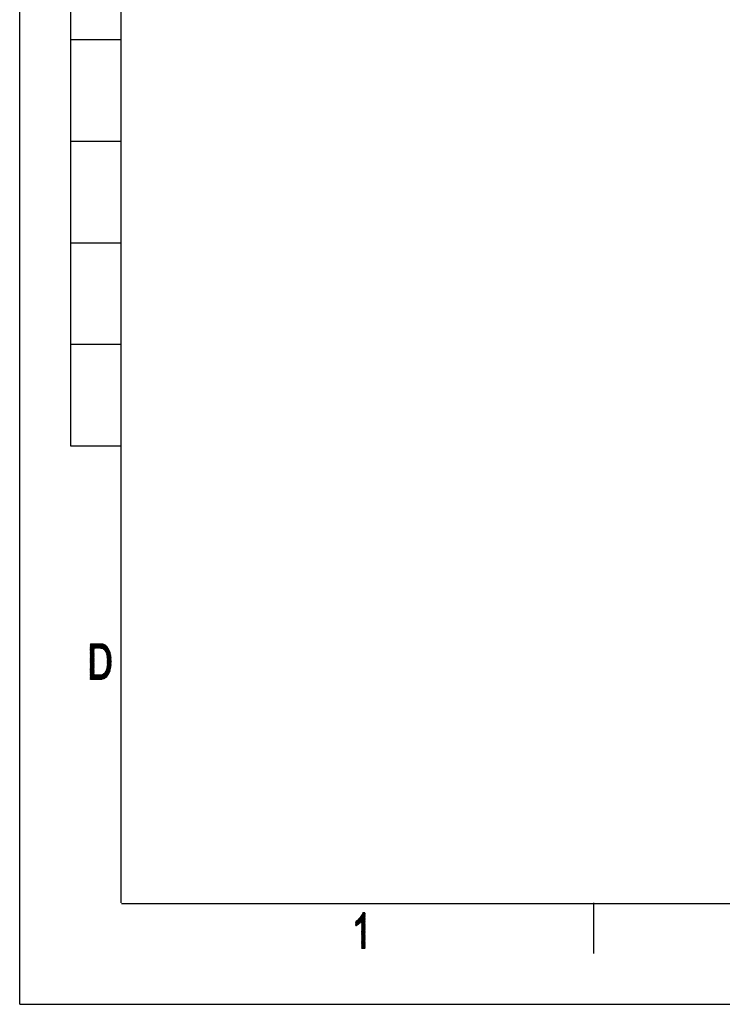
# Model space of a CAD drawing. Header units: millimetres. Extents: x 773 to 1664, y 340 to 970.
# Tile 1 of 60: x 773 to 980, y 340 to 631. Entities that reach past the tile are written whole.
import ezdxf

# ---------------------------------------------------------------- set-up
doc = ezdxf.new("R2010")
doc.units = ezdxf.units.MM
doc.header["$LTSCALE"] = 46.2
doc.layers.get('0').update_dxf_attribs({"linetype": 'CONTINUOUS'})
doc.layers.add('1', color=7, linetype='CONTINUOUS')

msp = doc.modelspace()

# ---------------------------------------------------------------- linework, layer by layer
at = {"linetype": 'Continuous'}
for q in [(772.801, 970.328), (1663.801, 340.328)]:
    msp.add_line((772.801, 340.328), q, dxfattribs=at)
at = {"layer": '1', "linetype": 'Continuous'}
for p, q in [((802.801, 370.328), (802.801, 940.328)), ((787.801, 805.328), (787.801, 505.328)), ((787.801, 625.328), (802.801, 625.328)), ((787.801, 595.328), (802.801, 595.328)), ((787.801, 565.328), (802.801, 565.328)), ((787.801, 535.328), (802.801, 535.328)), ((787.801, 505.328), (802.801, 505.328)), ((793.703, 446.8), (793.719, 446.828)), ((793.807, 446.828), (793.703, 446.648)), ((793.703, 446.495), (793.895, 446.828)), ((793.983, 446.828), (793.703, 446.343)), ((793.703, 446.191), (794.071, 446.828)), ((794.159, 446.828), (793.703, 446.038)), ((793.703, 445.886), (794.247, 446.828)), ((794.335, 446.828), (793.703, 445.733)), ((793.703, 445.581), (794.423, 446.828)), ((794.511, 446.828), (793.703, 445.429)), ((793.703, 445.276), (794.599, 446.828)), ((794.687, 446.828), (793.703, 445.124)), ((793.703, 444.971), (794.775, 446.828)), ((794.863, 446.828), (793.703, 444.819)), ((793.703, 444.667), (794.951, 446.828)), ((795.039, 446.828), (793.703, 444.514)), ((793.703, 444.362), (795.127, 446.828)), ((795.215, 446.828), (793.703, 444.209)), ((793.703, 444.057), (795.303, 446.828)), ((795.391, 446.828), (793.703, 443.905)), ((793.703, 446.767), (797.105, 446.767)), ((794.676, 445.066), (793.703, 446.751)), ((797.479, 446.691), (793.703, 446.691)), ((793.703, 446.614), (797.67, 446.614)), ((793.703, 446.599), (794.676, 444.914)), ((797.823, 446.538), (793.703, 446.538)), ((793.703, 446.462), (797.975, 446.462)), ((794.676, 444.762), (793.703, 446.446)), ((798.128, 446.386), (793.703, 446.386)), ((793.703, 446.31), (798.21, 446.31)), ((793.703, 446.294), (794.676, 444.609)), ((798.292, 446.233), (793.703, 446.233)), ((793.703, 446.157), (798.373, 446.157)), ((794.676, 444.457), (793.703, 446.141)), ((798.455, 446.081), (793.703, 446.081)), ((793.703, 446.005), (798.536, 446.005)), ((793.703, 445.989), (794.676, 444.304)), ((798.618, 445.929), (793.703, 445.929)), ((793.703, 445.852), (798.668, 445.852)), ((794.676, 444.152), (793.703, 445.837)), ((798.716, 445.776), (793.703, 445.776)), ((793.703, 445.7), (798.764, 445.7)), ((793.703, 445.684), (794.676, 444)), ((798.813, 445.624), (793.703, 445.624)), ((793.703, 445.548), (794.676, 445.548)), ((794.676, 443.847), (793.703, 445.532)), ((794.676, 445.471), (793.703, 445.471)), ((793.703, 443.752), (794.676, 445.437)), ((793.703, 445.395), (794.676, 445.395)), ((793.703, 445.379), (794.676, 443.695)), ((794.676, 445.319), (793.703, 445.319)), ((794.676, 445.284), (793.703, 443.6)), ((793.703, 445.243), (794.676, 445.243)), ((794.676, 443.542), (793.703, 445.227)), ((794.676, 445.167), (793.703, 445.167)), ((793.703, 443.447), (794.676, 445.132)), ((793.703, 445.09), (794.676, 445.09)), ((793.703, 445.075), (794.676, 443.39)), ((793.747, 446.828), (794.676, 445.219)), ((794.676, 445.371), (793.835, 446.828)), ((793.923, 446.828), (794.676, 445.523)), ((794.726, 445.589), (794.011, 446.828)), ((794.099, 446.828), (794.814, 445.589)), ((794.902, 445.589), (794.187, 446.828)), ((794.275, 446.828), (794.99, 445.589)), ((795.078, 445.589), (794.362, 446.828)), ((794.45, 446.828), (795.166, 445.589)), ((795.254, 445.589), (794.538, 446.828)), ((794.626, 446.828), (795.342, 445.589)), ((795.43, 445.589), (794.714, 446.828)), ((794.763, 445.589), (795.479, 446.828)), ((794.802, 446.828), (795.518, 445.589)), ((795.567, 446.828), (794.851, 445.589)), ((795.606, 445.589), (794.89, 446.828)), ((794.939, 445.589), (795.655, 446.828)), ((794.978, 446.828), (795.694, 445.589)), ((795.743, 446.828), (795.027, 445.589)), ((795.782, 445.589), (795.066, 446.828)), ((795.115, 445.589), (795.831, 446.828)), ((795.154, 446.828), (795.87, 445.589)), ((795.919, 446.828), (795.203, 445.589)), ((795.958, 445.589), (795.242, 446.828)), ((795.291, 445.589), (796.007, 446.828)), ((795.33, 446.828), (796.046, 445.589)), ((796.095, 446.828), (795.379, 445.589)), ((796.134, 445.589), (795.418, 446.828)), ((795.467, 445.589), (796.183, 446.828)), ((795.506, 446.828), (796.222, 445.589)), ((796.27, 446.826), (795.555, 445.589)), ((796.314, 445.582), (795.594, 446.828)), ((795.643, 445.589), (796.355, 446.822)), ((795.682, 446.828), (796.405, 445.575)), ((796.441, 446.818), (795.731, 445.589)), ((796.497, 445.569), (795.77, 446.828)), ((795.819, 445.589), (796.526, 446.813)), ((795.858, 446.828), (796.589, 445.562)), ((796.612, 446.809), (795.907, 445.589)), ((796.681, 445.556), (795.946, 446.828)), ((795.995, 445.589), (796.697, 446.805)), ((796.034, 446.828), (796.773, 445.549)), ((796.783, 446.801), (796.083, 445.589)), ((796.864, 445.542), (796.122, 446.828)), ((796.171, 445.589), (796.868, 446.796)), ((796.21, 446.828), (796.956, 445.536)), ((796.954, 446.792), (796.257, 445.586)), ((797.062, 445.505), (796.3, 446.825)), ((796.342, 445.58), (797.035, 446.781)), ((796.391, 446.82), (797.169, 445.471)), ((797.114, 446.765), (796.426, 445.574)), ((797.277, 445.437), (796.481, 446.816)), ((796.511, 445.568), (797.193, 446.749)), ((796.572, 446.811), (797.384, 445.403)), ((797.272, 446.733), (796.595, 445.562)), ((797.502, 445.353), (796.662, 446.806)), ((796.68, 445.556), (797.35, 446.717)), ((796.753, 446.802), (797.684, 445.19)), ((797.429, 446.701), (796.764, 445.55)), ((796.792, 445.548), (798.861, 445.548)), ((797.866, 445.027), (796.844, 446.797)), ((796.849, 445.544), (797.508, 446.685)), ((797.581, 446.659), (796.933, 445.537)), ((796.934, 446.793), (799.771, 441.88)), ((797.012, 445.521), (797.649, 446.625)), ((799.765, 442.042), (797.028, 446.783)), ((797.717, 446.591), (797.086, 445.498)), ((797.128, 446.762), (799.759, 442.205)), ((797.161, 445.474), (797.786, 446.557)), ((798.909, 445.471), (797.169, 445.471)), ((799.753, 442.367), (797.228, 446.742)), ((797.854, 446.522), (797.235, 445.451)), ((797.31, 445.427), (797.922, 446.488)), ((797.327, 446.721), (799.747, 442.53)), ((797.991, 446.454), (797.384, 445.404)), ((797.411, 445.395), (798.958, 445.395)), ((799.726, 442.72), (797.427, 446.701)), ((797.458, 445.38), (798.059, 446.42)), ((798.127, 446.386), (797.521, 445.336)), ((797.527, 446.681), (799.703, 442.911)), ((799.006, 445.319), (797.539, 445.319)), ((797.579, 445.284), (798.185, 446.333)), ((797.625, 445.243), (799.054, 445.243)), ((798.242, 446.28), (797.637, 445.232)), ((799.681, 443.102), (797.646, 446.626)), ((797.695, 445.18), (798.299, 446.226)), ((799.103, 445.167), (797.71, 445.167)), ((798.356, 446.173), (797.753, 445.128)), ((797.77, 446.564), (799.659, 443.293)), ((797.795, 445.09), (799.141, 445.09)), ((797.811, 445.076), (798.413, 446.12)), ((798.471, 446.066), (797.869, 445.024)), ((799.619, 443.514), (797.894, 446.503)), ((797.927, 444.972), (798.528, 446.013)), ((798.585, 445.959), (797.983, 444.917)), ((798.017, 446.441), (799.568, 443.755)), ((798.027, 444.84), (798.638, 445.899)), ((798.684, 445.826), (798.07, 444.763)), ((798.114, 444.686), (798.73, 445.754)), ((799.517, 443.996), (798.147, 446.368)), ((798.776, 445.681), (798.157, 444.609)), ((798.2, 444.532), (798.822, 445.609)), ((798.868, 445.536), (798.244, 444.454)), ((798.287, 444.377), (798.914, 445.463)), ((798.96, 445.391), (798.331, 444.3)), ((798.338, 446.19), (799.422, 444.313)), ((798.374, 444.223), (799.006, 445.318)), ((799.053, 445.245), (798.411, 444.135)), ((798.442, 444.036), (799.099, 445.173)), ((799.14, 445.093), (798.474, 443.938)), ((799.275, 444.719), (798.529, 446.011)), ((794.676, 445.014), (793.703, 445.014)), ((794.676, 444.98), (793.703, 443.295)), ((793.703, 444.938), (794.676, 444.938)), ((794.676, 443.238), (793.703, 444.922)), ((794.676, 444.862), (793.703, 444.862)), ((793.703, 443.143), (794.676, 444.827)), ((793.703, 444.786), (794.676, 444.786)), ((793.703, 444.77), (794.676, 443.085)), ((794.676, 444.709), (793.703, 444.709)), ((794.676, 444.675), (793.703, 442.99)), ((793.703, 444.633), (794.676, 444.633)), ((794.676, 442.933), (793.703, 444.617)), ((794.676, 444.557), (793.703, 444.557)), ((793.703, 442.838), (794.676, 444.522)), ((793.703, 444.481), (794.676, 444.481)), ((793.703, 444.465), (794.676, 442.78)), ((794.676, 444.405), (793.703, 444.405)), ((794.676, 444.37), (793.703, 442.685)), ((793.703, 444.328), (794.676, 444.328)), ((794.676, 442.628), (793.703, 444.313)), ((794.676, 444.252), (793.703, 444.252)), ((793.703, 442.533), (794.676, 444.218)), ((793.703, 444.176), (794.676, 444.176)), ((793.703, 444.16), (794.676, 442.476)), ((794.676, 444.1), (793.703, 444.1)), ((794.676, 444.065), (793.703, 442.381)), ((793.703, 444.024), (794.676, 444.024)), ((794.676, 442.323), (793.703, 444.008)), ((794.676, 443.947), (793.703, 443.947)), ((793.703, 442.228), (794.676, 443.913)), ((793.703, 443.871), (794.676, 443.871)), ((793.703, 443.855), (794.676, 442.171)), ((794.676, 443.795), (793.703, 443.795)), ((794.676, 443.76), (793.703, 442.076)), ((793.703, 443.719), (794.676, 443.719)), ((794.676, 442.018), (793.703, 443.703)), ((794.676, 443.643), (793.703, 443.643)), ((793.703, 441.923), (794.676, 443.608)), ((793.703, 443.566), (794.676, 443.566)), ((793.703, 443.551), (794.676, 441.866)), ((794.676, 443.49), (793.703, 443.49)), ((794.676, 443.456), (793.703, 441.771)), ((793.703, 443.414), (794.676, 443.414)), ((794.676, 441.714), (793.703, 443.398)), ((794.676, 443.338), (793.703, 443.338)), ((793.703, 441.619), (794.676, 443.303)), ((793.703, 443.262), (794.676, 443.262)), ((793.703, 443.246), (794.676, 441.561)), ((794.676, 443.185), (793.703, 443.185)), ((794.676, 443.151), (793.703, 441.466)), ((793.703, 443.109), (794.676, 443.109)), ((794.676, 441.409), (793.703, 443.094)), ((794.676, 443.033), (793.703, 443.033)), ((793.703, 441.314), (794.676, 442.998)), ((793.703, 442.957), (794.676, 442.957)), ((793.703, 442.941), (794.676, 441.256)), ((794.676, 442.881), (793.703, 442.881)), ((794.676, 442.846), (793.703, 441.161)), ((793.703, 442.804), (794.676, 442.804)), ((794.676, 441.104), (793.703, 442.789)), ((794.676, 442.728), (793.703, 442.728)), ((793.703, 441.009), (794.676, 442.694)), ((793.703, 442.652), (794.676, 442.652)), ((793.703, 442.636), (794.676, 440.952)), ((794.676, 442.576), (793.703, 442.576)), ((794.676, 442.541), (793.703, 440.857)), ((793.703, 442.5), (794.676, 442.5)), ((794.676, 440.799), (793.703, 442.484)), ((794.676, 442.424), (793.703, 442.424)), ((793.703, 440.704), (794.676, 442.389)), ((793.703, 442.347), (794.676, 442.347)), ((793.703, 442.332), (794.676, 440.647)), ((794.676, 442.271), (793.703, 442.271)), ((794.676, 442.236), (793.703, 440.552)), ((793.703, 442.195), (794.676, 442.195)), ((794.676, 440.494), (793.703, 442.179)), ((799.169, 445.014), (797.88, 445.014)), ((797.965, 444.938), (799.196, 444.938)), ((799.224, 444.862), (798.015, 444.862)), ((798.057, 444.786), (799.251, 444.786)), ((799.279, 444.709), (798.1, 444.709)), ((798.143, 444.633), (799.306, 444.633)), ((799.334, 444.557), (798.186, 444.557)), ((798.229, 444.481), (799.361, 444.481)), ((799.389, 444.405), (798.272, 444.405)), ((798.315, 444.328), (799.416, 444.328)), ((799.444, 444.252), (798.358, 444.252)), ((798.399, 444.176), (799.471, 444.176)), ((799.495, 444.1), (798.422, 444.1)), ((798.446, 444.024), (799.511, 444.024)), ((799.777, 441.717), (798.448, 444.018)), ((799.527, 443.947), (798.47, 443.947)), ((798.494, 443.871), (799.543, 443.871)), ((798.505, 443.839), (799.174, 444.999)), ((799.559, 443.795), (798.518, 443.795)), ((799.208, 444.905), (798.536, 443.741)), ((798.542, 443.719), (799.575, 443.719)), ((798.554, 443.683), (799.776, 441.565)), ((799.592, 443.643), (798.566, 443.643)), ((798.567, 443.642), (799.242, 444.812)), ((798.59, 443.566), (799.608, 443.566)), ((799.276, 444.718), (798.598, 443.543)), ((799.624, 443.49), (798.611, 443.49)), ((798.62, 443.429), (799.31, 444.624)), ((798.622, 443.414), (799.64, 443.414)), ((799.77, 441.423), (798.623, 443.411)), ((799.654, 443.338), (798.634, 443.338)), ((799.343, 444.53), (798.638, 443.308)), ((798.645, 443.262), (799.663, 443.262)), ((798.654, 443.205), (799.764, 441.282)), ((798.656, 443.188), (799.377, 444.436)), ((799.671, 443.185), (798.657, 443.185)), ((798.668, 443.109), (799.68, 443.109)), ((799.411, 444.343), (798.675, 443.067)), ((799.689, 443.033), (798.68, 443.033)), ((799.758, 441.14), (798.685, 442.999)), ((798.691, 442.957), (799.698, 442.957)), ((798.693, 442.946), (799.445, 444.249)), ((799.759, 442.202), (798.697, 440.363)), ((799.707, 442.881), (798.703, 442.881)), ((799.479, 444.155), (798.711, 442.825)), ((798.714, 442.804), (799.716, 442.804)), ((798.716, 442.792), (799.752, 440.998)), ((799.725, 442.728), (798.726, 442.728)), ((798.729, 442.704), (799.505, 444.049)), ((798.729, 440.569), (799.754, 442.346)), ((798.735, 442.652), (799.734, 442.652)), ((799.749, 442.489), (798.736, 440.734)), ((799.746, 440.856), (798.737, 442.603)), ((799.743, 442.576), (798.738, 442.576)), ((799.529, 443.937), (798.739, 442.568)), ((798.742, 442.5), (799.748, 442.5)), ((798.743, 440.9), (799.737, 442.621)), ((798.744, 442.439), (799.74, 440.715)), ((798.745, 442.426), (799.553, 443.826)), ((799.751, 442.424), (798.745, 442.424)), ((798.748, 442.347), (799.754, 442.347)), ((799.722, 442.748), (798.75, 441.065)), ((799.576, 443.714), (798.751, 442.284)), ((799.733, 440.573), (798.751, 442.275)), ((799.757, 442.271), (798.751, 442.271)), ((798.754, 442.195), (799.759, 442.195)), ((798.756, 442.142), (799.6, 443.603)), ((798.758, 441.23), (799.708, 442.875)), ((799.624, 443.492), (798.762, 442)), ((799.693, 443.002), (798.765, 441.395)), ((798.768, 441.858), (799.647, 443.38)), ((798.772, 441.56), (799.678, 443.128)), ((799.663, 443.255), (798.774, 441.716)), ((794.676, 442.119), (793.703, 442.119)), ((793.703, 440.399), (794.676, 442.084)), ((793.703, 442.043), (794.676, 442.043)), ((793.703, 442.027), (794.676, 440.342)), ((794.676, 441.966), (793.703, 441.966)), ((794.676, 441.932), (793.703, 440.247)), ((793.703, 441.89), (794.676, 441.89)), ((794.676, 440.19), (793.703, 441.874)), ((794.676, 441.814), (793.703, 441.814)), ((793.703, 440.095), (794.676, 441.779)), ((793.703, 441.738), (794.676, 441.738)), ((793.703, 441.722), (794.676, 440.037)), ((794.676, 441.662), (793.703, 441.662)), ((794.676, 441.627), (793.703, 439.942)), ((793.703, 441.585), (794.676, 441.585)), ((794.676, 439.885), (793.703, 441.57)), ((794.676, 441.509), (793.703, 441.509)), ((793.703, 439.79), (794.676, 441.474)), ((793.703, 441.433), (794.676, 441.433)), ((793.703, 441.417), (794.676, 439.733)), ((794.676, 441.357), (793.703, 441.357)), ((794.676, 441.322), (793.703, 439.637)), ((793.703, 441.281), (794.676, 441.281)), ((794.676, 439.58), (793.703, 441.265)), ((794.676, 441.204), (793.703, 441.204)), ((793.703, 439.485), (794.676, 441.17)), ((793.703, 441.128), (794.676, 441.128)), ((793.703, 441.112), (794.676, 439.428)), ((794.676, 441.052), (793.703, 441.052)), ((794.676, 441.017), (793.703, 439.333)), ((793.703, 440.976), (794.676, 440.976)), ((794.676, 439.275), (793.703, 440.96)), ((794.676, 440.9), (793.703, 440.9)), ((793.703, 439.18), (794.676, 440.865)), ((793.703, 440.823), (794.676, 440.823)), ((793.703, 440.808), (794.676, 439.123)), ((794.676, 440.747), (793.703, 440.747)), ((794.676, 440.712), (793.703, 439.028)), ((793.703, 440.671), (794.676, 440.671)), ((794.676, 438.971), (793.703, 440.655)), ((794.676, 440.595), (793.703, 440.595)), ((793.703, 438.875), (794.676, 440.56)), ((793.703, 440.519), (794.676, 440.519)), ((793.703, 440.503), (794.676, 438.818)), ((794.676, 440.442), (793.703, 440.442)), ((794.676, 440.408), (793.703, 438.723)), ((793.703, 440.366), (794.676, 440.366)), ((794.676, 438.666), (793.703, 440.35)), ((794.676, 440.29), (793.703, 440.29)), ((793.703, 438.571), (794.676, 440.255)), ((793.703, 440.214), (794.676, 440.214)), ((793.703, 440.198), (794.676, 438.513)), ((794.676, 440.138), (793.703, 440.138)), ((794.676, 440.103), (793.703, 438.418)), ((793.703, 440.061), (794.676, 440.061)), ((794.676, 438.361), (793.703, 440.046)), ((794.676, 439.985), (793.703, 439.985)), ((793.703, 438.266), (794.676, 439.95)), ((793.703, 439.909), (794.676, 439.909)), ((793.703, 439.893), (794.676, 438.209)), ((794.676, 439.833), (793.703, 439.833)), ((794.676, 439.798), (793.703, 438.113)), ((793.703, 439.757), (794.676, 439.757)), ((794.676, 438.056), (793.703, 439.741)), ((794.676, 439.68), (793.703, 439.68)), ((793.703, 437.961), (794.676, 439.646)), ((793.703, 439.604), (794.676, 439.604)), ((793.703, 439.588), (794.676, 437.904)), ((794.676, 439.528), (793.703, 439.528)), ((794.676, 439.493), (793.703, 437.809)), ((793.703, 439.452), (794.676, 439.452)), ((794.676, 437.751), (793.703, 439.436)), ((794.676, 439.376), (793.703, 439.376)), ((793.703, 437.656), (794.676, 439.341)), ((793.703, 439.299), (794.676, 439.299)), ((793.703, 439.284), (794.676, 437.599)), ((797.014, 436.38), (799.758, 441.133)), ((799.751, 440.968), (797.116, 436.405)), ((797.219, 436.43), (799.743, 440.803)), ((799.736, 440.639), (797.321, 436.455)), ((797.423, 436.48), (799.725, 440.466)), ((799.694, 440.261), (797.526, 436.505)), ((797.644, 436.558), (799.664, 440.056)), ((799.634, 439.851), (797.764, 436.613)), ((797.884, 436.669), (799.603, 439.646)), ((799.557, 439.414), (798.004, 436.724)), ((799.765, 441.298), (798.136, 438.476)), ((798.43, 439.139), (799.772, 441.462)), ((798.468, 439.26), (799.133, 438.107)), ((798.48, 439.299), (799.527, 439.299)), ((799.17, 438.197), (798.498, 439.36)), ((799.547, 439.376), (798.503, 439.376)), ((798.527, 439.452), (799.567, 439.452)), ((798.529, 439.459), (799.206, 438.287)), ((799.779, 441.627), (798.53, 439.464)), ((799.586, 439.528), (798.55, 439.528)), ((799.242, 438.376), (798.559, 439.559)), ((798.573, 439.604), (799.597, 439.604)), ((798.587, 439.664), (799.278, 438.466)), ((799.608, 439.68), (798.589, 439.68)), ((798.598, 439.733), (799.775, 441.772)), ((798.601, 439.757), (799.62, 439.757)), ((799.315, 438.555), (798.606, 439.783)), ((799.631, 439.833), (798.613, 439.833)), ((798.625, 439.909), (799.642, 439.909)), ((798.625, 439.903), (799.351, 438.645)), ((799.769, 441.915), (798.631, 439.943)), ((799.653, 439.985), (798.638, 439.985)), ((799.381, 438.745), (798.643, 440.022)), ((798.65, 440.061), (799.665, 440.061)), ((798.662, 440.142), (799.408, 438.85)), ((799.676, 440.138), (798.662, 440.138)), ((798.664, 440.153), (799.764, 442.059)), ((798.674, 440.214), (799.687, 440.214)), ((799.436, 438.955), (798.681, 440.262)), ((799.699, 440.29), (798.686, 440.29)), ((798.698, 440.366), (799.71, 440.366)), ((798.7, 440.381), (799.464, 439.059)), ((799.721, 440.442), (798.71, 440.442)), ((799.491, 439.164), (798.719, 440.501)), ((798.722, 440.519), (799.731, 440.519)), ((799.734, 440.595), (798.73, 440.595)), ((798.731, 440.632), (799.519, 439.268)), ((798.733, 440.671), (799.738, 440.671)), ((799.741, 440.747), (798.736, 440.747)), ((799.546, 439.373), (798.738, 440.774)), ((798.74, 440.823), (799.744, 440.823)), ((799.748, 440.9), (798.743, 440.9)), ((798.744, 440.915), (799.574, 439.477)), ((798.747, 440.976), (799.751, 440.976)), ((799.595, 439.593), (798.75, 441.057)), ((799.754, 441.052), (798.75, 441.052)), ((798.753, 441.128), (799.758, 441.128)), ((798.756, 441.198), (799.613, 439.714)), ((799.762, 442.119), (798.757, 442.119)), ((799.761, 441.204), (798.757, 441.204)), ((798.758, 442.11), (799.721, 440.442)), ((798.76, 441.281), (799.764, 441.281)), ((798.761, 442.043), (799.765, 442.043)), ((799.767, 441.357), (798.763, 441.357)), ((799.631, 439.835), (798.763, 441.34)), ((799.768, 441.966), (798.764, 441.966)), ((799.703, 440.321), (798.765, 441.946)), ((798.767, 441.89), (799.77, 441.89)), ((798.767, 441.433), (799.771, 441.433)), ((798.769, 441.481), (799.649, 439.957)), ((799.773, 441.814), (798.77, 441.814)), ((799.774, 441.509), (798.77, 441.509)), ((798.772, 441.782), (799.685, 440.199)), ((798.773, 441.738), (799.776, 441.738)), ((798.774, 441.585), (799.777, 441.585)), ((799.667, 440.078), (798.775, 441.623)), ((799.779, 441.662), (798.777, 441.662)), ((794.676, 439.223), (793.703, 439.223)), ((794.676, 439.188), (793.703, 437.504)), ((793.703, 439.147), (794.676, 439.147)), ((795.322, 436.328), (793.703, 439.131)), ((794.676, 439.071), (793.703, 439.071)), ((793.703, 437.351), (794.676, 439.036)), ((793.703, 438.995), (794.676, 438.995)), ((793.703, 438.979), (795.234, 436.328)), ((794.676, 438.918), (793.703, 438.918)), ((794.676, 438.884), (793.703, 437.199)), ((793.703, 438.842), (794.676, 438.842)), ((795.146, 436.328), (793.703, 438.826)), ((794.676, 438.766), (793.703, 438.766)), ((793.703, 437.047), (794.676, 438.731)), ((793.703, 438.69), (794.676, 438.69)), ((793.703, 438.674), (795.058, 436.328)), ((794.676, 438.614), (793.703, 438.614)), ((794.676, 438.579), (793.703, 436.894)), ((793.703, 438.537), (794.676, 438.537)), ((794.97, 436.328), (793.703, 438.522)), ((794.676, 438.461), (793.703, 438.461)), ((793.703, 436.742), (794.676, 438.426)), ((793.703, 438.385), (794.676, 438.385)), ((793.703, 438.369), (794.882, 436.328)), ((794.676, 438.309), (793.703, 438.309)), ((794.676, 438.274), (793.703, 436.589)), ((793.703, 438.233), (794.676, 438.233)), ((794.794, 436.328), (793.703, 438.217)), ((794.676, 438.156), (793.703, 438.156)), ((793.703, 436.437), (794.676, 438.122)), ((793.703, 438.08), (794.676, 438.08)), ((793.703, 438.065), (794.706, 436.328)), ((794.676, 438.004), (793.703, 438.004)), ((793.703, 437.928), (794.676, 437.928)), ((794.618, 436.328), (793.703, 437.912)), ((794.676, 437.852), (793.703, 437.852)), ((793.703, 437.775), (794.676, 437.775)), ((793.703, 437.76), (794.53, 436.328)), ((794.676, 437.699), (793.703, 437.699)), ((793.703, 437.623), (794.676, 437.623)), ((794.442, 436.328), (793.703, 437.607)), ((798.823, 437.547), (793.703, 437.547)), ((793.703, 437.471), (798.778, 437.471)), ((793.703, 437.455), (794.354, 436.328)), ((798.72, 437.395), (793.703, 437.395)), ((793.703, 437.318), (798.656, 437.318)), ((794.266, 436.328), (793.703, 437.303)), ((798.591, 437.242), (793.703, 437.242)), ((793.703, 437.166), (798.526, 437.166)), ((793.703, 437.15), (794.178, 436.328)), ((798.462, 437.09), (793.703, 437.09)), ((793.703, 437.014), (798.389, 437.014)), ((794.09, 436.328), (793.703, 436.998)), ((798.289, 436.937), (793.703, 436.937)), ((793.703, 436.861), (798.188, 436.861)), ((793.703, 436.845), (794.002, 436.328)), ((798.087, 436.785), (793.703, 436.785)), ((793.703, 436.709), (797.971, 436.709)), ((793.914, 436.328), (793.703, 436.693)), ((797.806, 436.633), (793.703, 436.633)), ((793.703, 436.556), (797.641, 436.556)), ((793.703, 436.541), (793.826, 436.328)), ((797.424, 436.48), (793.703, 436.48)), ((793.703, 436.404), (797.112, 436.404)), ((793.738, 436.328), (793.703, 436.388)), ((794.676, 437.969), (793.728, 436.328)), ((793.816, 436.328), (794.676, 437.817)), ((794.676, 437.664), (793.904, 436.328)), ((793.992, 436.328), (794.707, 437.567)), ((794.795, 437.567), (794.08, 436.328)), ((794.168, 436.328), (794.883, 437.567)), ((794.971, 437.567), (794.256, 436.328)), ((794.344, 436.328), (795.059, 437.567)), ((795.147, 437.567), (794.432, 436.328)), ((794.52, 436.328), (795.235, 437.567)), ((795.323, 437.567), (794.608, 436.328)), ((794.694, 437.567), (795.41, 436.328)), ((794.696, 436.328), (795.411, 437.567)), ((795.498, 436.328), (794.782, 437.567)), ((795.499, 437.567), (794.784, 436.328)), ((794.87, 437.567), (795.586, 436.328)), ((794.872, 436.328), (795.587, 437.567)), ((795.674, 436.328), (794.958, 437.567)), ((795.675, 437.567), (794.96, 436.328)), ((795.046, 437.567), (795.761, 436.328)), ((795.048, 436.328), (795.763, 437.567)), ((795.849, 436.328), (795.134, 437.567)), ((795.851, 437.567), (795.136, 436.328)), ((795.222, 437.567), (795.937, 436.328)), ((795.224, 436.328), (795.939, 437.567)), ((796.025, 436.328), (795.31, 437.567)), ((796.027, 437.567), (795.312, 436.328)), ((795.398, 437.567), (796.113, 436.328)), ((795.4, 436.328), (796.115, 437.567)), ((796.201, 436.328), (795.486, 437.567)), ((796.203, 437.567), (795.488, 436.328)), ((795.574, 437.567), (796.289, 436.328)), ((795.576, 436.328), (796.293, 437.57)), ((796.377, 436.329), (795.662, 437.567)), ((796.385, 437.577), (795.664, 436.328)), ((795.75, 437.567), (796.461, 436.335)), ((795.752, 436.328), (796.477, 437.584)), ((796.546, 436.341), (795.838, 437.567)), ((796.569, 437.591), (795.84, 436.328)), ((795.926, 437.567), (796.63, 436.347)), ((795.928, 436.328), (796.661, 437.598)), ((796.715, 436.353), (796.014, 437.567)), ((796.753, 437.605), (796.016, 436.328)), ((796.102, 437.567), (796.799, 436.359)), ((796.104, 436.328), (796.845, 437.612)), ((796.884, 436.365), (796.19, 437.567)), ((796.944, 437.63), (796.192, 436.328)), ((796.277, 437.569), (796.968, 436.371)), ((796.28, 436.328), (797.05, 437.662)), ((797.046, 436.388), (796.361, 437.575)), ((797.156, 437.693), (796.368, 436.329)), ((796.445, 437.582), (797.124, 436.407)), ((796.46, 436.335), (797.262, 437.724)), ((797.201, 436.426), (796.53, 437.588)), ((797.368, 437.756), (796.552, 436.342)), ((796.614, 437.594), (797.278, 436.444)), ((796.643, 436.348), (797.527, 437.879)), ((797.355, 436.463), (796.698, 437.601)), ((797.695, 438.016), (796.735, 436.355)), ((796.783, 437.607), (797.432, 436.482)), ((796.827, 436.361), (797.862, 438.154)), ((797.509, 436.501), (796.867, 437.613)), ((798.03, 438.292), (796.919, 436.368)), ((796.92, 437.623), (798.869, 437.623)), ((796.945, 437.631), (797.581, 436.529)), ((797.651, 436.561), (797.02, 437.653)), ((797.095, 437.675), (797.72, 436.593)), ((797.79, 436.625), (797.17, 437.697)), ((798.914, 437.699), (797.177, 437.699)), ((797.246, 437.72), (797.859, 436.657)), ((797.928, 436.689), (797.321, 437.742)), ((797.393, 437.769), (797.998, 436.721)), ((797.402, 437.775), (798.96, 437.775)), ((798.061, 436.765), (797.453, 437.818)), ((799.005, 437.852), (797.494, 437.852)), ((797.512, 437.867), (798.122, 436.811)), ((798.183, 436.857), (797.572, 437.916)), ((797.587, 437.928), (799.05, 437.928)), ((797.632, 437.965), (798.244, 436.904)), ((799.091, 438.004), (797.679, 438.004)), ((798.306, 436.95), (797.691, 438.014)), ((797.751, 438.063), (798.367, 436.996)), ((797.772, 438.08), (799.122, 438.08)), ((798.426, 437.047), (797.811, 438.112)), ((799.153, 438.156), (797.865, 438.156)), ((797.87, 438.161), (798.478, 437.109)), ((798.53, 437.171), (797.93, 438.21)), ((797.957, 438.233), (799.184, 438.233)), ((797.99, 438.259), (798.583, 437.232)), ((799.215, 438.309), (798.047, 438.309)), ((798.635, 437.294), (798.048, 438.311)), ((798.088, 438.385), (799.246, 438.385)), ((798.09, 438.39), (798.687, 437.356)), ((799.276, 438.461), (798.128, 438.461)), ((798.74, 437.417), (798.132, 438.469)), ((798.158, 436.839), (799.483, 439.133)), ((798.168, 438.537), (799.307, 438.537)), ((798.174, 438.549), (798.788, 437.487)), ((799.338, 438.614), (798.209, 438.614)), ((798.832, 437.562), (798.217, 438.628)), ((798.249, 438.69), (799.366, 438.69)), ((798.259, 438.708), (798.877, 437.637)), ((799.386, 438.766), (798.29, 438.766)), ((798.922, 437.712), (798.301, 438.787)), ((799.409, 438.853), (798.315, 436.957)), ((798.33, 438.842), (799.406, 438.842)), ((798.343, 438.866), (798.966, 437.787)), ((799.426, 438.918), (798.363, 438.918)), ((799.011, 437.862), (798.376, 438.962)), ((798.386, 438.995), (799.447, 438.995)), ((798.407, 439.061), (799.056, 437.937)), ((799.467, 439.071), (798.41, 439.071)), ((798.433, 439.147), (799.487, 439.147)), ((799.097, 438.018), (798.437, 439.161)), ((799.507, 439.223), (798.456, 439.223)), ((798.517, 437.155), (799.289, 438.492)), ((796.355, 436.328), (793.703, 436.328)), ((772.801, 340.328), (772.801, 370.328)), ((802.848, 370.142), (1633.848, 370.142)), ((942.301, 370.328), (942.301, 355.328)), ((872.089, 363.568), (873.823, 366.572)), ((874.372, 367.371), (872.155, 363.53)), ((872.292, 363.615), (874.46, 367.371)), ((874.548, 367.371), (872.429, 363.7)), ((872.571, 363.793), (874.636, 367.371)), ((874.724, 367.371), (872.73, 363.917)), ((872.89, 364.041), (874.796, 367.343)), ((874.796, 367.191), (873.052, 364.169)), ((873.24, 364.344), (874.796, 367.038)), ((874.796, 366.886), (873.429, 364.518)), ((873.664, 364.773), (874.796, 366.733)), ((874.796, 366.581), (873.83, 366.581)), ((873.837, 366.593), (874.796, 364.932)), ((873.881, 366.658), (874.796, 366.658)), ((874.796, 365.085), (873.885, 366.663)), ((874.796, 366.581), (873.894, 365.018)), ((874.796, 366.734), (873.921, 366.734)), ((873.926, 366.744), (874.796, 365.237)), ((873.939, 366.773), (874.284, 367.371)), ((873.956, 366.81), (874.796, 366.81)), ((874.796, 365.39), (873.965, 366.829)), ((874.796, 366.886), (873.991, 366.886)), ((874.004, 366.914), (874.796, 365.542)), ((874.026, 366.962), (874.796, 366.962)), ((874.796, 365.694), (874.043, 366.999)), ((874.796, 367.039), (874.062, 367.039)), ((874.082, 367.083), (874.796, 365.847)), ((874.097, 367.115), (874.796, 367.115)), ((874.796, 365.999), (874.121, 367.168)), ((874.796, 367.191), (874.132, 367.191)), ((874.16, 367.253), (874.796, 366.152)), ((874.167, 367.267), (874.796, 367.267)), ((874.796, 366.304), (874.199, 367.338)), ((874.796, 367.343), (874.202, 367.343)), ((874.268, 367.371), (874.796, 366.456)), ((874.796, 366.609), (874.356, 367.371)), ((874.444, 367.371), (874.796, 366.761)), ((874.796, 366.914), (874.532, 367.371)), ((874.62, 367.371), (874.796, 367.066)), ((874.796, 367.218), (874.708, 367.371)), ((873.341, 365.889), (872.089, 363.72)), ((872.089, 363.873), (873.103, 365.63)), ((872.866, 365.371), (872.089, 364.025)), ((872.089, 364.178), (872.682, 365.205)), ((872.52, 365.077), (872.089, 364.33)), ((872.089, 364.482), (872.358, 364.948)), ((872.195, 364.82), (872.089, 364.635)), ((872.089, 364.676), (873.582, 364.676)), ((873.518, 364.6), (872.089, 364.6)), ((872.557, 363.782), (872.089, 364.593)), ((872.089, 364.524), (873.435, 364.524)), ((873.353, 364.448), (872.089, 364.448)), ((872.089, 364.44), (872.493, 363.74)), ((872.089, 364.372), (873.271, 364.372)), ((873.188, 364.295), (872.089, 364.295)), ((872.429, 363.699), (872.089, 364.288)), ((872.089, 364.219), (873.106, 364.219)), ((873.021, 364.143), (872.089, 364.143)), ((872.089, 364.136), (872.364, 363.659)), ((872.089, 364.067), (872.923, 364.067)), ((872.825, 363.991), (872.089, 363.991)), ((872.299, 363.619), (872.089, 363.983)), ((872.089, 363.914), (872.727, 363.914)), ((872.629, 363.838), (872.089, 363.838)), ((872.089, 363.831), (872.234, 363.579)), ((872.089, 363.762), (872.529, 363.762)), ((872.407, 363.686), (872.089, 363.686)), ((872.169, 363.539), (872.089, 363.678)), ((872.093, 364.738), (872.617, 363.829)), ((873.647, 364.753), (872.111, 364.753)), ((872.678, 363.877), (872.153, 364.786)), ((872.207, 364.829), (873.712, 364.829)), ((872.214, 364.834), (872.739, 363.924)), ((872.8, 363.971), (872.274, 364.882)), ((873.776, 364.905), (872.303, 364.905)), ((872.334, 364.93), (872.86, 364.018)), ((872.921, 364.065), (872.395, 364.977)), ((872.399, 364.981), (873.841, 364.981)), ((872.455, 365.025), (872.982, 364.113)), ((874.796, 365.057), (872.496, 365.057)), ((873.042, 364.16), (872.515, 365.073)), ((872.576, 365.121), (873.1, 364.213)), ((872.592, 365.134), (874.796, 365.134)), ((873.157, 364.266), (872.636, 365.169)), ((874.796, 365.21), (872.688, 365.21)), ((872.696, 365.217), (873.214, 364.319)), ((873.272, 364.373), (872.757, 365.264)), ((872.784, 365.286), (874.796, 365.286)), ((872.815, 365.316), (873.329, 364.426)), ((874.796, 365.362), (872.858, 365.362)), ((873.386, 364.479), (872.869, 365.375)), ((872.923, 365.433), (873.444, 364.532)), ((872.928, 365.438), (874.796, 365.438)), ((873.501, 364.585), (872.977, 365.492)), ((874.796, 365.515), (872.998, 365.515)), ((873.031, 365.551), (873.555, 364.644)), ((873.067, 365.591), (874.796, 365.591)), ((873.607, 364.706), (873.085, 365.61)), ((874.796, 365.667), (873.137, 365.667)), ((873.139, 365.669), (873.66, 364.767)), ((873.712, 364.829), (873.193, 365.728)), ((873.207, 365.743), (874.796, 365.743)), ((873.247, 365.787), (873.764, 364.891)), ((874.796, 365.819), (873.277, 365.819)), ((873.817, 364.952), (873.301, 365.846)), ((873.347, 365.896), (874.796, 365.896)), ((873.355, 365.904), (873.869, 365.014)), ((874.796, 363.561), (873.409, 365.963)), ((874.796, 365.972), (873.416, 365.972)), ((873.457, 366.033), (874.796, 363.713)), ((873.467, 366.048), (874.796, 366.048)), ((874.796, 363.866), (873.505, 366.103)), ((874.796, 366.124), (873.519, 366.124)), ((873.552, 366.173), (874.796, 364.018)), ((873.571, 366.2), (874.796, 366.2)), ((874.796, 364.17), (873.6, 366.243)), ((874.796, 366.277), (873.623, 366.277)), ((873.647, 366.313), (874.796, 364.323)), ((873.674, 366.353), (874.796, 366.353)), ((874.796, 364.475), (873.695, 366.383)), ((874.796, 366.429), (873.726, 366.429)), ((873.742, 366.453), (874.796, 364.628)), ((873.778, 366.505), (874.796, 366.505)), ((874.796, 364.78), (873.79, 366.523)), ((873.894, 364.865), (874.796, 366.429)), ((874.796, 366.276), (873.894, 364.713)), ((873.894, 364.561), (874.796, 366.124)), ((874.796, 365.971), (873.894, 364.408)), ((873.894, 364.256), (874.796, 365.819)), ((874.796, 365.667), (873.894, 364.103)), ((873.894, 363.951), (874.796, 365.514)), ((874.796, 365.362), (873.894, 363.799)), ((873.894, 363.646), (874.796, 365.209)), ((874.796, 365.057), (873.894, 363.494)), ((873.894, 364.981), (874.796, 364.981)), ((873.894, 364.972), (874.796, 363.408)), ((874.796, 364.905), (873.894, 364.905)), ((873.894, 363.342), (874.796, 364.905)), ((873.894, 364.829), (874.796, 364.829)), ((874.796, 363.256), (873.894, 364.819)), ((874.796, 364.753), (873.894, 364.753)), ((874.796, 364.752), (873.894, 363.189)), ((873.894, 364.676), (874.796, 364.676)), ((873.894, 364.667), (874.796, 363.104)), ((874.796, 364.6), (873.894, 364.6)), ((873.894, 363.037), (874.796, 364.6)), ((873.894, 364.524), (874.796, 364.524)), ((874.796, 362.951), (873.894, 364.514)), ((874.796, 364.448), (873.894, 364.448)), ((874.796, 364.447), (873.894, 362.884)), ((873.894, 364.372), (874.796, 364.372)), ((873.894, 364.362), (874.796, 362.799)), ((874.796, 364.295), (873.894, 364.295)), ((873.894, 362.732), (874.796, 364.295)), ((873.894, 364.219), (874.796, 364.219)), ((874.796, 362.647), (873.894, 364.21)), ((874.796, 364.143), (873.894, 364.143)), ((874.796, 364.143), (873.894, 362.58)), ((873.894, 364.067), (874.796, 364.067)), ((873.894, 364.057), (874.796, 362.494)), ((874.796, 363.991), (873.894, 363.991)), ((873.894, 362.427), (874.796, 363.99)), ((873.894, 363.914), (874.796, 363.914)), ((874.796, 362.342), (873.894, 363.905)), ((874.796, 363.838), (873.894, 363.838)), ((874.796, 363.838), (873.894, 362.275)), ((873.894, 363.762), (874.796, 363.762)), ((873.894, 363.752), (874.796, 362.189)), ((874.796, 363.686), (873.894, 363.686)), ((873.894, 362.122), (874.796, 363.685)), ((872.089, 363.61), (872.284, 363.61)), ((872.161, 363.533), (872.089, 363.533)), ((872.089, 363.526), (872.105, 363.499)), ((873.894, 363.61), (874.796, 363.61)), ((874.796, 362.037), (873.894, 363.6)), ((874.796, 363.533), (873.894, 363.533)), ((874.796, 363.533), (873.894, 361.97)), ((873.894, 363.457), (874.796, 363.457)), ((873.894, 363.448), (874.796, 361.885)), ((874.796, 363.381), (873.894, 363.381)), ((873.894, 361.818), (874.796, 363.381)), ((873.894, 363.305), (874.796, 363.305)), ((874.796, 361.732), (873.894, 363.295)), ((874.796, 363.229), (873.894, 363.229)), ((874.796, 363.228), (873.894, 361.665)), ((873.894, 363.152), (874.796, 363.152)), ((873.894, 363.143), (874.796, 361.58)), ((874.796, 363.076), (873.894, 363.076)), ((873.894, 361.513), (874.796, 363.076)), ((873.894, 363), (874.796, 363)), ((874.796, 361.427), (873.894, 362.99)), ((874.796, 362.924), (873.894, 362.924)), ((874.796, 362.924), (873.894, 361.36)), ((873.894, 362.848), (874.796, 362.848)), ((873.894, 362.838), (874.796, 361.275)), ((874.796, 362.771), (873.894, 362.771)), ((873.894, 361.208), (874.796, 362.771)), ((873.894, 362.695), (874.796, 362.695)), ((874.796, 361.123), (873.894, 362.686)), ((874.796, 362.619), (873.894, 362.619)), ((874.796, 362.619), (873.894, 361.056)), ((873.894, 362.543), (874.796, 362.543)), ((873.894, 362.533), (874.796, 360.97)), ((874.796, 362.467), (873.894, 362.467)), ((873.894, 360.903), (874.796, 362.466)), ((873.894, 362.39), (874.796, 362.39)), ((874.796, 360.818), (873.894, 362.381)), ((874.796, 362.314), (873.894, 362.314)), ((874.796, 362.314), (873.894, 360.751)), ((873.894, 362.238), (874.796, 362.238)), ((873.894, 362.228), (874.796, 360.665)), ((874.796, 362.162), (873.894, 362.162)), ((873.894, 360.598), (874.796, 362.162)), ((873.894, 362.086), (874.796, 362.086)), ((874.796, 360.513), (873.894, 362.076)), ((874.796, 362.009), (873.894, 362.009)), ((874.796, 362.009), (873.894, 360.446)), ((873.894, 361.933), (874.796, 361.933)), ((873.894, 361.924), (874.796, 360.361)), ((874.796, 361.857), (873.894, 361.857)), ((873.894, 360.294), (874.796, 361.857)), ((873.894, 361.781), (874.796, 361.781)), ((874.796, 360.208), (873.894, 361.771)), ((874.796, 361.705), (873.894, 361.705)), ((874.796, 361.704), (873.894, 360.141)), ((873.894, 361.628), (874.796, 361.628)), ((873.894, 361.619), (874.796, 360.056)), ((874.796, 361.552), (873.894, 361.552)), ((873.894, 359.989), (874.796, 361.552)), ((873.894, 361.476), (874.796, 361.476)), ((874.796, 359.903), (873.894, 361.467)), ((874.796, 361.4), (873.894, 361.4)), ((874.796, 361.4), (873.894, 359.836)), ((873.894, 361.324), (874.796, 361.324)), ((873.894, 361.314), (874.796, 359.751)), ((874.796, 361.247), (873.894, 361.247)), ((873.894, 359.684), (874.796, 361.247)), ((873.894, 361.171), (874.796, 361.171)), ((874.796, 359.599), (873.894, 361.162)), ((874.796, 361.095), (873.894, 361.095)), ((874.796, 361.095), (873.894, 359.532)), ((873.894, 361.019), (874.796, 361.019)), ((873.894, 361.009), (874.796, 359.446)), ((874.796, 360.943), (873.894, 360.943)), ((873.894, 359.379), (874.796, 360.942)), ((873.894, 360.866), (874.796, 360.866)), ((874.796, 359.294), (873.894, 360.857)), ((874.796, 360.79), (873.894, 360.79)), ((874.796, 360.79), (873.894, 359.227)), ((873.894, 360.714), (874.796, 360.714)), ((873.894, 360.705), (874.796, 359.141)), ((874.796, 360.638), (873.894, 360.638)), ((873.894, 359.075), (874.796, 360.638)), ((873.894, 360.562), (874.796, 360.562)), ((874.796, 358.989), (873.894, 360.552)), ((874.796, 360.485), (873.894, 360.485)), ((874.796, 360.485), (873.894, 358.922)), ((873.894, 360.409), (874.796, 360.409)), ((873.894, 360.4), (874.796, 358.837)), ((874.796, 360.333), (873.894, 360.333)), ((873.894, 358.77), (874.796, 360.333)), ((873.894, 360.257), (874.796, 360.257)), ((874.796, 358.684), (873.894, 360.247)), ((874.796, 360.181), (873.894, 360.181)), ((874.796, 360.18), (873.894, 358.617)), ((873.894, 360.104), (874.796, 360.104)), ((873.894, 360.095), (874.796, 358.532)), ((874.796, 360.028), (873.894, 360.028)), ((873.894, 358.465), (874.796, 360.028)), ((873.894, 359.952), (874.796, 359.952)), ((874.796, 358.379), (873.894, 359.943)), ((874.796, 359.876), (873.894, 359.876)), ((874.796, 359.876), (873.894, 358.313)), ((873.894, 359.8), (874.796, 359.8)), ((873.894, 359.79), (874.796, 358.227)), ((874.796, 359.723), (873.894, 359.723)), ((873.894, 358.16), (874.796, 359.723)), ((873.894, 359.647), (874.796, 359.647)), ((874.796, 358.075), (873.894, 359.638)), ((874.796, 359.571), (873.894, 359.571)), ((874.796, 359.571), (873.894, 358.008)), ((873.894, 359.495), (874.796, 359.495)), ((873.894, 359.485), (874.796, 357.922)), ((874.796, 359.419), (873.894, 359.419)), ((873.894, 357.855), (874.796, 359.418)), ((873.894, 359.342), (874.796, 359.342)), ((874.796, 357.77), (873.894, 359.333)), ((874.796, 359.266), (873.894, 359.266)), ((874.796, 359.266), (873.894, 357.703)), ((873.894, 359.19), (874.796, 359.19)), ((873.894, 359.181), (874.796, 357.618)), ((874.796, 359.114), (873.894, 359.114)), ((873.894, 357.551), (874.796, 359.114)), ((873.894, 359.038), (874.796, 359.038)), ((874.796, 357.465), (873.894, 359.028)), ((874.796, 358.961), (873.894, 358.961)), ((874.796, 358.961), (873.894, 357.398)), ((873.894, 358.885), (874.796, 358.885)), ((873.894, 358.876), (874.796, 357.313)), ((874.796, 358.809), (873.894, 358.809)), ((873.894, 357.246), (874.796, 358.809)), ((873.894, 358.733), (874.796, 358.733)), ((874.796, 357.16), (873.894, 358.723)), ((874.796, 358.657), (873.894, 358.657)), ((874.796, 358.656), (873.894, 357.093)), ((873.894, 358.58), (874.796, 358.58)), ((873.894, 358.571), (874.796, 357.008)), ((874.796, 358.504), (873.894, 358.504)), ((873.894, 356.941), (874.796, 358.504)), ((873.894, 358.428), (874.796, 358.428)), ((874.796, 356.856), (873.894, 358.419)), ((874.796, 358.352), (873.894, 358.352)), ((873.894, 358.276), (874.796, 358.276)), ((873.894, 358.266), (874.724, 356.828)), ((874.796, 358.199), (873.894, 358.199)), ((873.894, 358.123), (874.796, 358.123)), ((874.636, 356.828), (873.894, 358.114)), ((874.796, 358.047), (873.894, 358.047)), ((873.894, 357.971), (874.796, 357.971)), ((873.894, 357.961), (874.548, 356.828)), ((874.796, 357.895), (873.894, 357.895)), ((873.894, 357.818), (874.796, 357.818)), ((874.46, 356.828), (873.894, 357.809)), ((874.796, 358.352), (873.916, 356.828)), ((874.004, 356.828), (874.796, 358.199)), ((874.796, 358.047), (874.092, 356.828)), ((874.18, 356.828), (874.796, 357.895)), ((874.796, 357.742), (873.894, 357.742)), ((873.894, 357.666), (874.796, 357.666)), ((873.894, 357.657), (874.372, 356.828)), ((874.796, 357.59), (873.894, 357.59)), ((873.894, 357.514), (874.796, 357.514)), ((874.284, 356.828), (873.894, 357.504)), ((874.796, 357.437), (873.894, 357.437)), ((873.894, 357.361), (874.796, 357.361)), ((873.894, 357.352), (874.196, 356.828)), ((874.796, 357.285), (873.894, 357.285)), ((873.894, 357.209), (874.796, 357.209)), ((874.108, 356.828), (873.894, 357.199)), ((874.796, 357.133), (873.894, 357.133)), ((873.894, 357.056), (874.796, 357.056)), ((873.894, 357.047), (874.02, 356.828)), ((874.796, 356.98), (873.894, 356.98)), ((873.894, 356.904), (874.796, 356.904)), ((873.932, 356.828), (873.894, 356.895)), ((874.796, 356.828), (873.894, 356.828)), ((874.796, 357.742), (874.268, 356.828)), ((874.356, 356.828), (874.796, 357.59)), ((874.796, 357.437), (874.444, 356.828)), ((874.532, 356.828), (874.796, 357.285)), ((874.796, 357.133), (874.62, 356.828)), ((874.708, 356.828), (874.796, 356.98)), ((772.801, 340.328), (802.801, 340.328))]:
    msp.add_line(p, q, dxfattribs=at)

doc.saveas('drawing.dxf')
